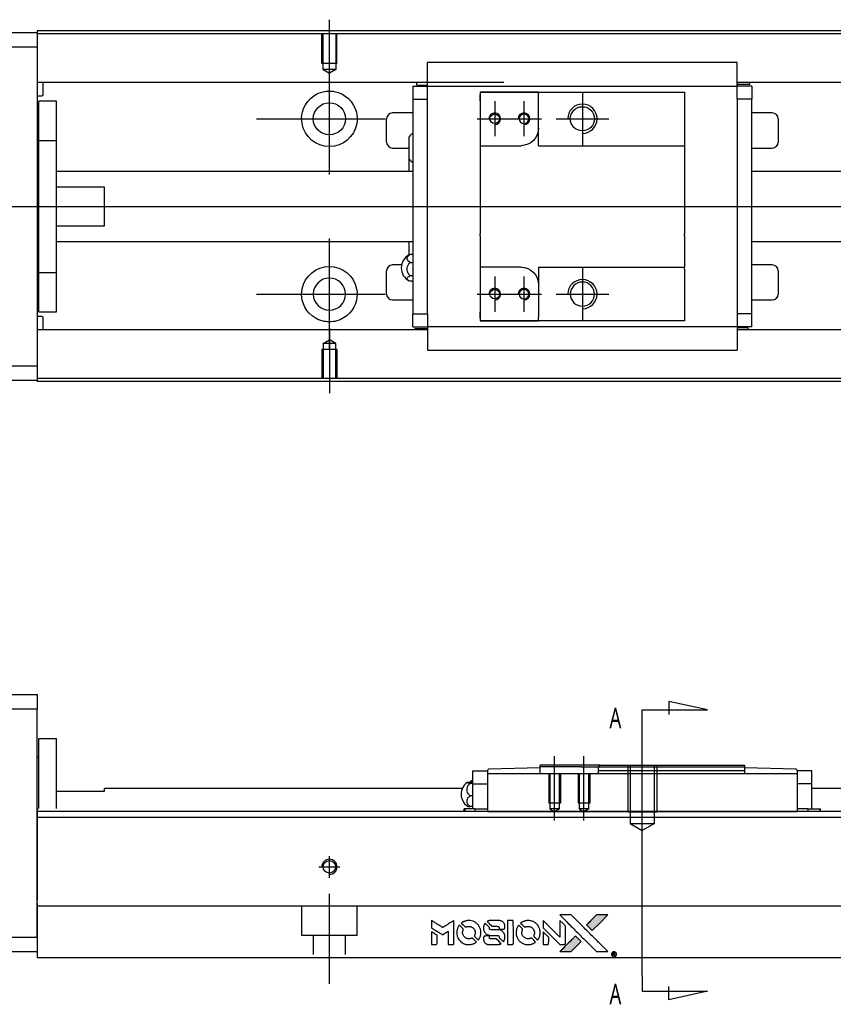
# Model space of a CAD drawing. Header units: millimetres. Extents: x -202 to 3135, y -1537 to 860.
# Tile 13 of 34: x -11 to 129, y -491 to -322. Entities that reach past the tile are written whole.
import ezdxf
from ezdxf.lldxf.tags import DXFTag

# ---------------------------------------------------------------- set-up
doc = ezdxf.new("R2010")
doc.units = ezdxf.units.MM
doc.layers.get('0').update_dxf_attribs({"linetype": 'CONTINUOUS'})
doc.styles.add('CHN', font='Microsoft JhengHei.ttf')
tags = doc.linetypes.add('DASHED', pattern=[25.72, 12.86, -12.86]).pattern_tags.tags
tags[6:7] = [DXFTag(74, 4), DXFTag(75, 0), DXFTag(340, '0'), DXFTag(46, 0.0), DXFTag(50, 0.0), DXFTag(44, 0.0), DXFTag(45, 0.0)]
tags[4:5] = [DXFTag(74, 4), DXFTag(75, 0), DXFTag(340, '0'), DXFTag(46, 0.0), DXFTag(50, 0.0), DXFTag(44, 0.0), DXFTag(45, 0.0)]
tags = doc.linetypes.add('HIDDEN', pattern=[0.5, 0.25, -0.25]).pattern_tags.tags
tags[6:7] = [DXFTag(74, 4), DXFTag(75, 0), DXFTag(340, '0'), DXFTag(46, 0.0), DXFTag(50, 0.0), DXFTag(44, 0.0), DXFTag(45, 0.0)]
tags[4:5] = [DXFTag(74, 4), DXFTag(75, 0), DXFTag(340, '0'), DXFTag(46, 0.0), DXFTag(50, 0.0), DXFTag(44, 0.0), DXFTag(45, 0.0)]

# ---------------------------------------------------------------- blocks, each defined once
blk = doc.blocks.new('MosionX logo(完整正式版)')
h = blk.add_hatch(color=22)
h.dxf.hatch_style = 1
h.paths.add_polyline_path([(-1416, 1831), (-1517, 1831), (-1619, 1831), (-1707, 1742, 0.000288), (-1740, 1709, 0.000479), (-1769, 1680, 0.000013), (-1794, 1654, 0.197177), (-1794, 1654, 0.197497), (-1794, 1653, 0.00004), (-1779, 1638, 0.000834), (-1763, 1622, 0.000506), (-1744, 1603), (-1694, 1552), (-1555, 1692)])
h.paths.add_polyline_path([(-1892, 1355), (-1942, 1405, 0.000476), (-1962, 1424, 0.000789), (-1978, 1441, 0.000035), (-1993, 1455, 0.19758), (-1993, 1456, 0.198396), (-1994, 1455, 0.000019), (-2014, 1435, 0.000582), (-2036, 1413, 0.000351), (-2062, 1387, 0.000108), (-2174, 1275, 0.000692), (-2230, 1218, 0.000077), (-2269, 1179, 0.197527), (-2269, 1178, 0.410181), (-2269, 1177, 0.000493), (-2248, 1177, 0.002424), (-2219, 1177, 0.000529), (-2169, 1177), (-2070, 1177), (-1981, 1266)])
at = {"color": 22}
for points in [[(-2150, 1708, -0.000056), (-2089, 1647, -0.000021), (-2004, 1562, -0.000021), (-1911, 1469, -0.000025), (-1823, 1381), (-1619, 1177), (-1518, 1177), (-1417, 1177), (-1553, 1315, 0.000274), (-1619, 1381, 0.000123), (-1705, 1467, 0.000121), (-1797, 1559, 0.000165), (-1879, 1641), (-2068, 1831), (-2170, 1831), (-2272, 1831)], [(-1707, 1742, 0.000288), (-1740, 1709, 0.000479), (-1769, 1680, 0.000013), (-1794, 1654, 0.197177), (-1794, 1654, 0.197497), (-1794, 1653, 0.00004), (-1779, 1638, 0.000836), (-1763, 1622, 0.000505), (-1744, 1603), (-1694, 1552), (-1555, 1692), (-1416, 1831), (-1517, 1831), (-1619, 1831)], [(-4562, 1668), (-4562, 1603), (-4545, 1592, -0.000297), (-4534, 1586, -0.000037), (-4510, 1571, -0.000043), (-4482, 1554, -0.000036), (-4452, 1535, 0.000044), (-4422, 1517, 0.000063), (-4396, 1501, 0.000035), (-4374, 1488, 0.0009), (-4368, 1484), (-4360, 1479), (-4348, 1486, 0.001175), (-4342, 1490, 0.000208), (-4329, 1498, 0.000225), (-4315, 1506, 0.000203), (-4300, 1516, -0.000711), (-4286, 1525, -0.001119), (-4274, 1532, -0.000263), (-4263, 1539, -0.04589), (-4262, 1539, -0.519312), (-4261, 1539, -0.001914), (-4261, 1521, -0.003124), (-4260, 1493, -0.000285), (-4260, 1421), (-4260, 1303), (-4219, 1303, 0.001727), (-4189, 1303, 0.025279), (-4179, 1303, 0.073886), (-4173, 1305, 0.07426), (-4167, 1308, 0.03264), (-4166, 1310, 0.01784), (-4164, 1311, 0.017712), (-4163, 1313, 0.026854), (-4162, 1315), (-4160, 1319), (-4160, 1526), (-4159, 1733), (-4162, 1731, -0.004595), (-4163, 1730, -0.00016), (-4169, 1726, -0.000298), (-4177, 1722, -0.000208), (-4185, 1717, 0.000986), (-4210, 1701, 0.00025), (-4250, 1676, 0.000268), (-4292, 1650, 0.000436), (-4329, 1627, -0.002932), (-4341, 1619, -0.004718), (-4351, 1613, -0.001113), (-4360, 1608, -0.227179), (-4361, 1608, -0.045982), (-4362, 1608, -0.000145), (-4374, 1616, -0.000825), (-4387, 1624, -0.000517), (-4403, 1634, 0.000056), (-4458, 1668, 0.000289), (-4488, 1687, 0.000481), (-4511, 1701, 0.000418), (-4535, 1715), (-4562, 1732)], [(-4068, 1643, 0.064158), (-4094, 1594, 0.06356), (-4108, 1539, 0.064004), (-4107, 1483, 0.066747), (-4091, 1429, 0.04321), (-4073, 1396, 0.044737), (-4050, 1367, 0.044901), (-4021, 1342, 0.044184), (-3989, 1323, 0.026293), (-3965, 1313, 0.033344), (-3941, 1306, 0.033227), (-3917, 1303, 0.025815), (-3890, 1302, 0.023119), (-3864, 1304, 0.031044), (-3841, 1308, 0.031337), (-3819, 1315, 0.024258), (-3796, 1325, 0.015622), (-3788, 1329, 0.008495), (-3778, 1335, 0.008415), (-3769, 1341, 0.020814), (-3763, 1346), (-3760, 1348), (-3791, 1379, 0.002843), (-3814, 1403, 0.033917), (-3823, 1411, 0.087906), (-3831, 1414, 0.073302), (-3839, 1416, 0.022047), (-3843, 1415, 0.026465), (-3847, 1415, 0.022233), (-3851, 1414, 0.009985), (-3857, 1412, -0.039011), (-3876, 1407, -0.044398), (-3896, 1406, -0.045096), (-3915, 1408, -0.04265), (-3934, 1413, -0.071154), (-3961, 1428, -0.068827), (-3983, 1450, -0.068713), (-3998, 1476, -0.070507), (-4005, 1506, -0.028605), (-4006, 1519, -0.031418), (-4005, 1531, -0.031044), (-4002, 1544, -0.02668), (-3998, 1556, 0.038913), (-3996, 1564, 0.043732), (-3995, 1571, 0.047754), (-3995, 1578, 0.075756), (-3997, 1583, 0.07294), (-3999, 1586, 0.003456), (-4006, 1594, 0.005023), (-4017, 1605, 0.002422), (-4030, 1619, 0.000819), (-4042, 1631, 0.001349), (-4053, 1641, 0.0001), (-4062, 1650, 0.205335), (-4062, 1651, 0.219821), (-4063, 1650, 0.002494), (-4064, 1648, 0.007089), (-4066, 1646, 0.004494)], [(-3917, 1731, 0.024131), (-3935, 1728, 0.022344), (-3954, 1723, 0.021883), (-3972, 1717, 0.020884), (-3990, 1709, 0.010669), (-4000, 1703, 0.010389), (-4011, 1697, 0.010913), (-4020, 1692, 0.022227), (-4026, 1687), (-4029, 1685), (-3996, 1653, 0.002452), (-3984, 1640, 0.003628), (-3972, 1630, 0.001662), (-3963, 1621, 0.070159), (-3960, 1619, 0.047671), (-3958, 1618, 0.018624), (-3956, 1618, 0.017921), (-3953, 1617, 0.018804), (-3950, 1617, 0.018255), (-3946, 1617, 0.041312), (-3943, 1617, 0.037164), (-3939, 1618, 0.012342), (-3935, 1620, -0.015101), (-3924, 1624, -0.035998), (-3916, 1626, -0.033244), (-3907, 1627, -0.011249), (-3894, 1627, -0.004059), (-3883, 1627, -0.019693), (-3877, 1627, -0.027943), (-3872, 1626, -0.014411), (-3866, 1624, -0.033089), (-3851, 1619, -0.033887), (-3838, 1613, -0.034021), (-3825, 1604, -0.033942), (-3814, 1594, -0.02816), (-3804, 1582, -0.035032), (-3796, 1570, -0.035269), (-3790, 1557, -0.029196), (-3785, 1543, -0.037862), (-3782, 1526, -0.043657), (-3782, 1510, -0.043064), (-3784, 1494, -0.035184), (-3790, 1477, 0.033699), (-3792, 1470, 0.052815), (-3793, 1463, 0.059167), (-3793, 1456, 0.058972), (-3791, 1450, 0.059208), (-3788, 1445, 0.021125), (-3783, 1439, 0.008691), (-3773, 1429, 0.000851), (-3749, 1405, 0.001873), (-3736, 1393, 0.013884), (-3730, 1387, 0.022355), (-3726, 1385, 0.341453), (-3725, 1385, 0.073011), (-3722, 1388, 0.004587), (-3714, 1399, 0.00748), (-3707, 1411, 0.016837), (-3702, 1420, 0.028606), (-3692, 1443, 0.031352), (-3685, 1465, 0.031004), (-3681, 1489, 0.0268), (-3680, 1514, 0.026698), (-3681, 1541, 0.03002), (-3686, 1566, 0.030357), (-3693, 1590, 0.028554), (-3703, 1614, 0.062944), (-3732, 1658, 0.062206), (-3772, 1694, 0.062448), (-3819, 1719, 0.064355), (-3870, 1731, 0.017377), (-3880, 1731, 0.008369), (-3893, 1731, 0.008367), (-3907, 1731, 0.01757)], [(-3610, 1675, 0.023289), (-3616, 1665, 0.026845), (-3621, 1655, 0.026047), (-3626, 1644, 0.019751), (-3629, 1631, 0.013249), (-3631, 1624, 0.025169), (-3631, 1618, 0.016532), (-3632, 1611, 0.002937), (-3632, 1598, 0.003317), (-3632, 1586, 0.011808), (-3631, 1578, 0.01777), (-3631, 1572, 0.021476), (-3630, 1567, 0.04325), (-3623, 1544, 0.045753), (-3612, 1523, 0.04649), (-3598, 1505, 0.047672), (-3581, 1490, 0.025315), (-3573, 1485, 0.015208), (-3564, 1480, 0.01512), (-3554, 1476, 0.022488), (-3546, 1473, 0.027857), (-3532, 1469, 0.034138), (-3519, 1467, 0.014286), (-3499, 1467, 0.00124), (-3449, 1467, -0.00103), (-3418, 1467, -0.002552), (-3396, 1466, -0.001594), (-3379, 1466, -0.047676), (-3374, 1466, -0.085307), (-3367, 1463, -0.097789), (-3361, 1457, -0.085947), (-3357, 1450, -0.051339), (-3356, 1440, 0.014634), (-3355, 1436, 0.015028), (-3355, 1433, 0.014927), (-3354, 1430, 0.059415), (-3353, 1429, 0.070595), (-3351, 1425, 0.00028), (-3315, 1389, 0.000111), (-3279, 1352, 0.200239), (-3277, 1352, 0.268906), (-3276, 1352, 0.001866), (-3271, 1361, 0.007532), (-3267, 1370, 0.017818), (-3263, 1376, 0.013256), (-3261, 1383, 0.011636), (-3258, 1391, 0.011528), (-3256, 1399, 0.012303), (-3254, 1407, 0.0423), (-3252, 1419, 0.013657), (-3252, 1437, 0.013857), (-3252, 1455, 0.037428), (-3254, 1468, 0.014927), (-3256, 1477, 0.0122), (-3259, 1486, 0.012518), (-3262, 1494, 0.023062), (-3265, 1501, 0.065961), (-3281, 1525, 0.06055), (-3304, 1545, 0.059676), (-3331, 1559, 0.060497), (-3360, 1567, 0.025683), (-3367, 1567, 0.001528), (-3386, 1567, 0.002124), (-3410, 1568, 0.001173), (-3439, 1568, -0.000809), (-3490, 1568, -0.017164), (-3506, 1568, -0.063931), (-3514, 1570, -0.108429), (-3520, 1573, -0.052941), (-3523, 1577, -0.063675), (-3525, 1582, -0.050562), (-3526, 1587, -0.020337), (-3527, 1595, 0.009897), (-3528, 1599, 0.016482), (-3528, 1603, 0.019019), (-3529, 1606, 0.06043), (-3530, 1608, 0.076267), (-3533, 1613, 0.00054), (-3566, 1646, 0.000307), (-3601, 1680, 0.142594), (-3604, 1681, 0.232419), (-3604, 1681, 0.022995), (-3606, 1680, 0.024627), (-3608, 1678, 0.015407)], [(-3516, 1731, 0.018538), (-3522, 1730, 0.010695), (-3530, 1729, 0.01068), (-3538, 1727, 0.017678), (-3544, 1725, 0.013849), (-3551, 1722, 0.011814), (-3559, 1719, 0.004513), (-3566, 1716, 0.290035), (-3566, 1715, 0.196418), (-3566, 1714, 0.000124), (-3554, 1702, 0.001477), (-3540, 1688, 0.000898), (-3524, 1671), (-3481, 1629), (-3427, 1628, -0.001471), (-3387, 1628, -0.028714), (-3374, 1627, -0.097073), (-3367, 1625, -0.084199), (-3361, 1620, -0.042698), (-3359, 1616, -0.053912), (-3357, 1612, -0.051004), (-3356, 1608, -0.032967), (-3355, 1602, 0.00807), (-3355, 1600, 0.003023), (-3355, 1596, 0.002994), (-3355, 1592, 0.003629), (-3355, 1588), (-3354, 1579), (-3313, 1579, 0.001618), (-3293, 1579, 0.005206), (-3280, 1579, 0.00535), (-3271, 1579, 0.060675), (-3268, 1580, 0.048484), (-3266, 1581, 0.02389), (-3264, 1582, 0.022812), (-3261, 1584, 0.02462), (-3259, 1586, 0.061781), (-3255, 1591, 0.080179), (-3253, 1596, 0.048561), (-3252, 1604, 0.010021), (-3251, 1619, 0.016602), (-3252, 1638, 0.031409), (-3254, 1653, 0.036474), (-3258, 1666, 0.03439), (-3263, 1679, 0.065928), (-3277, 1699, 0.069066), (-3296, 1715, 0.065697), (-3319, 1725, 0.051559), (-3346, 1731, 0.020904), (-3360, 1731, 0.000451), (-3431, 1731, 0.000419), (-3502, 1732, 0.022759)], [(-3202, 1517), (-3202, 1303), (-3160, 1303), (-3118, 1303), (-3113, 1306, 0.071429), (-3109, 1309, 0.054799), (-3105, 1313, 0.053585), (-3102, 1318, 0.060698), (-3101, 1323, 0.033975), (-3100, 1332, 0.000112), (-3100, 1441, 0.000726), (-3100, 1548, 0.001084), (-3101, 1641), (-3102, 1732), (-3152, 1732), (-3202, 1732)], [(-3011, 1643, 0.018008), (-3017, 1634, 0.009842), (-3023, 1622, 0.009807), (-3030, 1610, 0.015716), (-3035, 1599, 0.048467), (-3047, 1561, 0.045841), (-3052, 1520, 0.046006), (-3049, 1479, 0.049638), (-3039, 1441, 0.064819), (-3012, 1391, 0.06695), (-2974, 1350, 0.066691), (-2926, 1320, 0.063505), (-2872, 1304, 0.03135), (-2858, 1302, 0.010439), (-2837, 1302, 0.010391), (-2817, 1302, 0.032408), (-2803, 1304, 0.015696), (-2787, 1307, 0.018095), (-2771, 1312, 0.018551), (-2757, 1317, 0.018352), (-2743, 1323, 0.015568), (-2733, 1328, 0.009832), (-2723, 1334, 0.009795), (-2713, 1341, 0.023727), (-2706, 1346), (-2703, 1348), (-2734, 1379, 0.001528), (-2751, 1397, 0.010022), (-2760, 1406, 0.019586), (-2766, 1411, 0.061865), (-2771, 1413, 0.055054), (-2777, 1415, 0.061607), (-2784, 1416, 0.048725), (-2792, 1415, 0.020221), (-2802, 1412, -0.017722), (-2813, 1409, -0.02685), (-2822, 1407, -0.02759), (-2832, 1406, -0.020233), (-2843, 1406, -0.04793), (-2864, 1409, -0.048386), (-2883, 1416, -0.047866), (-2901, 1426, -0.044964), (-2917, 1440, -0.04333), (-2931, 1457, -0.050921), (-2941, 1475, -0.051473), (-2946, 1495, -0.0459), (-2948, 1516, -0.019014), (-2948, 1526, -0.024114), (-2947, 1535, -0.025081), (-2945, 1544, -0.023892), (-2942, 1553, 0.008624), (-2939, 1560, 0.026486), (-2938, 1564, 0.035074), (-2937, 1568, 0.02756), (-2937, 1573, 0.087163), (-2939, 1580, 0.073291), (-2942, 1587, 0.028074), (-2951, 1596, 0.002594), (-2973, 1619), (-3005, 1651)], [(-2860, 1730, 0.023681), (-2878, 1728, 0.022402), (-2896, 1723, 0.021929), (-2914, 1717, 0.020503), (-2931, 1709, 0.013745), (-2941, 1704, 0.009767), (-2952, 1698, 0.009658), (-2962, 1691, 0.027804), (-2968, 1687), (-2971, 1685), (-2939, 1653, 0.002053), (-2924, 1638, 0.006738), (-2914, 1628, 0.007826), (-2907, 1622, 0.063909), (-2903, 1619, 0.061532), (-2897, 1617, 0.068674), (-2891, 1617, 0.052072), (-2885, 1618, 0.019648), (-2875, 1621, -0.018366), (-2864, 1624, -0.0288), (-2854, 1626, -0.029061), (-2844, 1627, -0.019155), (-2832, 1627, -0.053809), (-2807, 1624, -0.058833), (-2784, 1615, -0.058566), (-2764, 1601, -0.052525), (-2746, 1582, -0.044733), (-2737, 1566, -0.040573), (-2729, 1547, -0.041123), (-2725, 1529, -0.04951), (-2725, 1511, -0.017369), (-2725, 1502, -0.024255), (-2727, 1495, -0.023787), (-2729, 1487, -0.015798), (-2732, 1479, 0.010631), (-2734, 1474, 0.033653), (-2735, 1470, 0.037806), (-2736, 1467, 0.016307), (-2736, 1462, 0.068179), (-2734, 1453, 0.095747), (-2731, 1446, 0.033418), (-2722, 1436, 0.002133), (-2695, 1409, 0.001452), (-2680, 1395, 0.012393), (-2673, 1388, 0.020479), (-2668, 1385, 0.344362), (-2667, 1385, 0.074287), (-2663, 1388, 0.005454), (-2656, 1400, 0.008391), (-2649, 1412, 0.017097), (-2643, 1422, 0.027375), (-2635, 1442, 0.02835), (-2628, 1463, 0.027723), (-2624, 1485, 0.023913), (-2623, 1509, 0.027047), (-2623, 1537, 0.031685), (-2627, 1563, 0.032425), (-2634, 1588, 0.031013), (-2644, 1612, 0.037914), (-2661, 1641, 0.040153), (-2682, 1667, 0.039834), (-2707, 1688, 0.036173), (-2736, 1707, 0.040752), (-2765, 1719, 0.035885), (-2796, 1728, 0.035491), (-2828, 1731, 0.037615)], [(-2572, 1669), (-2572, 1604), (-2422, 1453), (-2271, 1303), (-2229, 1303, 0.0008), (-2202, 1303, 0.010795), (-2192, 1303, 0.030495), (-2186, 1304, 0.080372), (-2183, 1305, 0.03816), (-2179, 1308, 0.041799), (-2176, 1310, 0.042486), (-2174, 1314, 0.042078), (-2172, 1317, 0.099276), (-2170, 1322, 0.003302), (-2170, 1343, 0.002586), (-2170, 1380, 0.000204), (-2170, 1477), (-2170, 1633), (-2221, 1683), (-2271, 1733), (-2271, 1583), (-2272, 1433), (-2419, 1582, 0.000253), (-2476, 1639, 0.000412), (-2524, 1687, 0.000041), (-2567, 1730, 0.041338), (-2570, 1732), (-2572, 1734)], [(-4562, 1417), (-4562, 1303), (-4521, 1303, 0.000842), (-4494, 1303, 0.010591), (-4484, 1303, 0.028995), (-4479, 1303, 0.069543), (-4475, 1305, 0.051063), (-4471, 1307, 0.039932), (-4468, 1310, 0.039414), (-4465, 1314, 0.045845), (-4462, 1318, 0.094811), (-4461, 1322, 0.007124), (-4461, 1333, 0.004713), (-4461, 1352, 0.000534), (-4461, 1395), (-4461, 1469), (-4471, 1475, 0.000828), (-4502, 1494, 0.000879), (-4532, 1513, 0.000048), (-4561, 1530, 0.137596), (-4562, 1531, 0.413028), (-4562, 1530, 0.000016), (-4562, 1497, 0.000623), (-4562, 1460, 0.000374)], [(-3615, 1454, 0.065483), (-3620, 1451, 0.053271), (-3625, 1447, 0.052018), (-3628, 1443, 0.0556), (-3631, 1437, 0.036839), (-3632, 1434, 0.026922), (-3632, 1430, 0.016905), (-3633, 1424, 0.004317), (-3633, 1416, 0.016369), (-3632, 1397, 0.029936), (-3630, 1382, 0.03418), (-3627, 1369, 0.031327), (-3621, 1356, 0.046935), (-3612, 1340, 0.054053), (-3600, 1327, 0.053701), (-3585, 1317, 0.045364), (-3568, 1309, 0.032479), (-3552, 1305, 0.03386), (-3537, 1303, 0.013578), (-3512, 1303, 0.001155), (-3450, 1303, 0.000413), (-3396, 1303, 0.005008), (-3375, 1304, 0.013199), (-3364, 1304, 0.033956), (-3355, 1305, 0.013909), (-3347, 1308, 0.010864), (-3337, 1310, 0.010938), (-3329, 1313, 0.028702), (-3323, 1316), (-3318, 1318), (-3362, 1362), (-3405, 1406), (-3455, 1406, -0.001504), (-3477, 1406, -0.00328), (-3493, 1406, -0.001901), (-3506, 1406, -0.061333), (-3510, 1407, -0.063621), (-3514, 1409, -0.048633), (-3518, 1412, -0.046769), (-3522, 1415, -0.047961), (-3525, 1420, -0.02678), (-3526, 1424, -0.050957), (-3527, 1427, -0.029398), (-3528, 1431, -0.00401), (-3528, 1441), (-3529, 1456), (-3569, 1456, 0.001061), (-3593, 1456, 0.009147), (-3604, 1455, 0.020721), (-3611, 1455, 0.051619)], [(-2572, 1416), (-2572, 1303), (-2530, 1303), (-2488, 1303), (-2483, 1306, 0.03146), (-2480, 1308, 0.026444), (-2478, 1310, 0.026444), (-2476, 1312, 0.031457), (-2475, 1314), (-2472, 1319), (-2471, 1375), (-2471, 1431), (-2521, 1481, 0.000745), (-2540, 1499, 0.001228), (-2556, 1515, 0.000087), (-2571, 1529, 0.195134), (-2571, 1530, 0.412117), (-2572, 1529, 0.000048), (-2572, 1496, 0.00109), (-2572, 1460, 0.000653)], [(-2062, 1387, 0.000108), (-2174, 1275, 0.000692), (-2230, 1218, 0.000077), (-2269, 1179, 0.197527), (-2269, 1178, 0.410182), (-2269, 1177, 0.000493), (-2248, 1177, 0.002424), (-2219, 1177, 0.000529), (-2170, 1177), (-2070, 1177), (-1981, 1266), (-1892, 1355), (-1942, 1405, 0.000476), (-1962, 1424, 0.000789), (-1978, 1441, 0.000035), (-1993, 1455, 0.19758), (-1993, 1456, 0.198396), (-1994, 1455, 0.000019), (-2014, 1435, 0.000582), (-2036, 1413, 0.000351)], [(-1319, 1173, 0.082374), (-1332, 1167, 0.083404), (-1342, 1157, 0.082663), (-1349, 1145, 0.07897), (-1351, 1130, 0.084941), (-1349, 1114, 0.08953), (-1341, 1100, 0.090743), (-1329, 1090, 0.090193), (-1313, 1085, 0.10067), (-1296, 1085, 0.099454), (-1281, 1093, 0.097736), (-1269, 1106, 0.09365), (-1263, 1122, 0.07584), (-1263, 1135, 0.068415), (-1267, 1148, 0.068328), (-1274, 1159, 0.075277), (-1283, 1168, 0.059367), (-1291, 1172, 0.048986), (-1300, 1174, 0.048519), (-1310, 1174, 0.055347)], [(-1325, 1129), (-1325, 1104), (-1322, 1104), (-1319, 1104), (-1319, 1114), (-1319, 1125), (-1313, 1125), (-1306, 1126), (-1302, 1119, -0.003356), (-1300, 1116, -0.002757), (-1298, 1113, -0.002784), (-1296, 1110, -0.007382), (-1295, 1108, 0.019487), (-1294, 1105, 0.098302), (-1293, 1104, 0.116932), (-1291, 1104, 0.032798), (-1289, 1104), (-1285, 1104), (-1288, 1108, 0.005748), (-1289, 1111, 0.002522), (-1291, 1114, 0.002495), (-1293, 1117, 0.00334), (-1295, 1120), (-1299, 1126), (-1296, 1128, 0.066516), (-1292, 1130, 0.085926), (-1290, 1133, 0.082934), (-1289, 1137, 0.05747), (-1289, 1141, 0.023576), (-1289, 1144, 0.043538), (-1289, 1146, 0.050891), (-1290, 1148, 0.049897), (-1291, 1149, 0.067884), (-1295, 1152, 0.077412), (-1298, 1154, 0.049266), (-1304, 1154, 0.012208), (-1313, 1155), (-1325, 1155)], [(-1298, 1147, -0.120545), (-1296, 1144, -0.09136), (-1295, 1141, -0.087576), (-1296, 1137, -0.098026), (-1297, 1134, -0.079907), (-1299, 1133, -0.087697), (-1300, 1132, -0.041371), (-1303, 1132, -0.005557), (-1309, 1132), (-1319, 1131), (-1319, 1140), (-1319, 1149), (-1310, 1149, -0.007471), (-1305, 1149, -0.035301), (-1302, 1148, -0.060486), (-1300, 1148, -0.063546)]]:
    blk.add_lwpolyline(points, format="xyb", close=True, dxfattribs=at)

msp = doc.modelspace()

# ---------------------------------------------------------------- linework, layer by layer
for p, q in [((42.28, -333.42), (42.28, -322.3)), ((42.28, -348.78), (42.28, -329.73)), ((85.58, -334.75), (85.58, -343.75)), ((70.58, -336.25), (70.58, -342.25)), ((75.58, -336.25), (75.58, -342.25)), ((29.78, -339.25), (51.81, -339.25)), ((67.58, -339.25), (73.58, -339.25)), ((72.58, -339.25), (78.58, -339.25)), ((81.08, -339.25), (90.08, -339.25)), ((-46.72, -354.25), (66.71, -354.25)), ((66.71, -354.25), (208.28, -354.25)), ((42.28, -378.78), (42.28, -359.73)), ((85.58, -364.75), (85.58, -373.75)), ((70.58, -366.25), (70.58, -372.25)), ((75.58, -366.25), (75.58, -372.25)), ((29.78, -369.25), (51.81, -369.25)), ((67.58, -369.25), (73.58, -369.25)), ((72.58, -369.25), (78.58, -369.25)), ((81.08, -369.25), (90.08, -369.25)), ((42.28, -375.08), (42.28, -386.2)), ((106.98, -440.38), (100.39, -438.94)), ((100.39, -438.94), (100.39, -441.17)), ((95.83, -440.38), (106.98, -440.38)), ((95.83, -443.01), (95.83, -440.38)), ((95.83, -485.88), (95.83, -443.01)), ((95.83, -462.81), (95.83, -446.81)), ((80.83, -459.31), (80.83, -448.31)), ((85.83, -459.31), (85.83, -448.31)), ((95.83, -485.88), (95.83, -488.52)), ((100.39, -489.95), (100.39, -487.72)), ((95.83, -488.52), (106.98, -488.52)), ((106.98, -488.52), (100.39, -489.95))]:
    msp.add_line(p, q)
at = {"linetype": 'Continuous'}
for p, q in [((-66.72, -324.5), (-7.72, -324.5)), ((74.42, -324.2), (-7.72, -324.2)), ((-7.72, -324.2), (-7.72, -324.5)), ((-7.72, -324.5), (-7.72, -327)), ((74.29, -324.7), (-7.72, -324.7)), ((192.28, -324.7), (74.29, -324.7)), ((192.28, -324.2), (74.42, -324.2)), ((-7.72, -327), (-66.72, -327)), ((-7.72, -327), (-7.72, -381.5)), ((59.08, -333.35), (59.08, -329.64)), ((112.08, -329.64), (59.08, -329.64)), ((112.08, -329.64), (59.08, -329.64)), ((112.08, -329.77), (112.08, -329.64)), ((112.08, -333.35), (112.08, -329.77)), ((72.15, -333.03), (-7.72, -333.03)), ((-6.72, -335.11), (-6.72, -333.03)), ((59.08, -333.03), (55.71, -333.03)), ((57.23, -333.48), (57.23, -333.03)), ((57.23, -333.48), (59.08, -333.48)), ((59.08, -333.68), (59.08, -333.35)), ((192.28, -333.03), (112.08, -333.03)), ((115.45, -333.03), (112.08, -333.03)), ((112.08, -333.68), (112.08, -333.35)), ((114.26, -333.38), (112.08, -333.38)), ((114.26, -333.38), (114.26, -333.03)), ((56.58, -333.68), (56.58, -335.88)), ((56.58, -333.68), (59.08, -333.68)), ((59.08, -334.68), (59.08, -333.68)), ((59.08, -333.68), (112.08, -333.68)), ((59.08, -335.88), (59.08, -334.68)), ((68.08, -334.68), (68.08, -336.18)), ((78.08, -334.68), (68.08, -334.68)), ((68.08, -334.68), (78.08, -334.68)), ((68.08, -336.18), (68.08, -335.18)), ((78.08, -334.68), (103.08, -334.68)), ((78.08, -335.38), (78.08, -334.68)), ((103.08, -334.68), (103.08, -335.68)), ((114.58, -333.68), (112.08, -333.68)), ((112.08, -334.68), (112.08, -333.68)), ((112.08, -335.88), (112.08, -334.68)), ((114.58, -333.68), (114.58, -335.88)), ((-7.72, -335.31), (-6.92, -335.31)), ((-4.42, -336.25), (-7.42, -336.25)), ((-4.42, -336.25), (-7.42, -336.25)), ((-7.42, -342.94), (-7.42, -336.25)), ((-7.42, -342.94), (-7.42, -336.25)), ((-4.42, -342.94), (-4.42, -336.25)), ((-4.42, -342.94), (-4.42, -336.25)), ((56.58, -335.88), (59.08, -335.88)), ((56.58, -335.88), (56.58, -372.62)), ((59.08, -336.36), (59.08, -335.88)), ((59.08, -336.36), (59.08, -335.92)), ((59.08, -372.14), (59.08, -336.36)), ((68.08, -336.18), (68.08, -343.85)), ((78.08, -340.85), (78.08, -335.38)), ((103.08, -335.68), (103.08, -343.55)), ((112.08, -335.88), (112.08, -336.36)), ((114.58, -335.88), (112.08, -335.88)), ((112.08, -335.92), (112.08, -336.36)), ((112.08, -336.36), (112.08, -372.14)), ((114.58, -372.62), (114.58, -335.88)), ((56.58, -338.25), (53.08, -338.25)), ((118.08, -338.25), (114.58, -338.25)), ((52.08, -343.25), (52.08, -339.25)), ((119.08, -339.25), (119.08, -343.25)), ((78.08, -343.85), (78.08, -340.85)), ((-7.42, -343.5), (-7.72, -343.5)), ((-7.42, -343.5), (-7.72, -343.5)), ((-7.42, -365.56), (-7.42, -342.94)), ((-7.42, -342.94), (-4.42, -342.94)), ((-7.42, -365.56), (-7.42, -342.94)), ((-4.42, -365.56), (-4.42, -342.94)), ((-4.42, -365.56), (-4.42, -342.94)), ((55.93, -346.17), (55.93, -342.32)), ((103.08, -343.55), (103.08, -343.85)), ((53.08, -344.25), (55.93, -344.25)), ((68.08, -343.85), (68.08, -349.25)), ((68.08, -343.85), (75.08, -343.85)), ((78.08, -343.85), (103.08, -343.85)), ((103.08, -343.85), (103.08, -349.25)), ((114.58, -344.25), (118.08, -344.25)), ((55.93, -348.25), (55.93, -346.17)), ((55.93, -348.25), (55.93, -346.17)), ((55.93, -348.25), (55.93, -346.17)), ((56.58, -348.25), (-4.42, -348.25)), ((192.28, -348.25), (114.58, -348.25)), ((68.08, -349.25), (68.08, -349.55)), ((68.08, -349.55), (68.08, -358.95)), ((103.08, -349.25), (103.08, -349.55)), ((103.08, -349.55), (103.08, -358.95)), ((3.78, -350.93), (-4.42, -350.93)), ((3.78, -357.57), (3.78, -350.93)), ((-4.42, -357.57), (3.78, -357.57)), ((-4.42, -360.25), (56.58, -360.25)), ((55.93, -362.58), (55.93, -360.25)), ((68.08, -359.25), (68.08, -358.95)), ((68.08, -359.25), (68.08, -364.65)), ((103.08, -359.25), (103.08, -358.95)), ((103.08, -359.25), (103.08, -364.65)), ((114.58, -360.25), (192.28, -360.25)), ((56.58, -362.45), (56.12, -362.45)), ((56.12, -363.81), (56.58, -363.81)), ((-7.72, -365), (-7.42, -365)), ((-7.72, -365), (-7.42, -365)), ((52.08, -369.25), (52.08, -365.25)), ((54.63, -364.25), (53.08, -364.25)), ((75.08, -364.65), (68.08, -364.65)), ((68.08, -364.65), (68.08, -372.32)), ((78.08, -364.65), (78.08, -367.65)), ((78.08, -364.65), (103.08, -364.65)), ((103.08, -364.95), (103.08, -364.65)), ((103.08, -364.95), (103.08, -372.82)), ((118.08, -364.25), (114.58, -364.25)), ((119.08, -365.25), (119.08, -369.25)), ((-7.42, -365.56), (-4.42, -365.56)), ((-7.42, -372.25), (-7.42, -365.56)), ((-7.42, -372.25), (-7.42, -365.56)), ((-4.42, -372.25), (-4.42, -365.56)), ((-4.42, -372.25), (-4.42, -365.56)), ((56.58, -366.1), (56.12, -366.1)), ((56.58, -367.05), (56.12, -367.05)), ((78.08, -367.65), (78.08, -373.12)), ((53.08, -370.25), (56.58, -370.25)), ((114.58, -370.25), (118.08, -370.25)), ((-7.42, -372.25), (-4.42, -372.25)), ((-7.42, -372.25), (-4.42, -372.25)), ((59.08, -372.62), (59.08, -372.14)), ((59.08, -372.58), (59.08, -372.14)), ((112.08, -372.14), (112.08, -372.58)), ((112.08, -372.14), (112.08, -372.62)), ((-6.92, -373.09), (-7.72, -373.09)), ((-6.72, -375.37), (-6.72, -373.29)), ((56.58, -374.82), (56.58, -372.62)), ((56.58, -372.62), (59.08, -372.62)), ((59.08, -372.62), (59.08, -373.82)), ((59.08, -373.82), (59.08, -374.82)), ((68.08, -372.32), (68.08, -373.82)), ((68.08, -373.32), (68.08, -372.32)), ((68.08, -373.82), (78.08, -373.82)), ((78.08, -373.82), (68.08, -373.82)), ((78.08, -373.82), (78.08, -373.12)), ((103.08, -373.82), (78.08, -373.82)), ((103.08, -372.82), (103.08, -373.82)), ((112.08, -372.62), (112.08, -373.82)), ((114.58, -372.62), (112.08, -372.62)), ((112.08, -373.82), (112.08, -374.82)), ((114.58, -374.82), (114.58, -372.62)), ((59.08, -375.37), (-7.72, -375.37)), ((59.08, -375.37), (56.04, -375.37)), ((56.58, -374.82), (59.08, -374.82)), ((56.89, -375.12), (59.08, -375.12)), ((56.89, -375.12), (56.89, -375.37)), ((59.08, -374.82), (59.08, -375.15)), ((112.08, -374.82), (59.08, -374.82)), ((59.08, -375.15), (59.08, -378.73)), ((114.58, -374.82), (112.08, -374.82)), ((112.08, -374.82), (112.08, -375.15)), ((113.92, -375.02), (112.08, -375.02)), ((112.08, -375.15), (112.08, -378.73)), ((192.28, -375.37), (112.08, -375.37)), ((115.12, -375.37), (112.08, -375.37)), ((113.92, -375.02), (113.92, -375.37)), ((59.08, -378.73), (59.08, -378.86)), ((59.08, -378.86), (112.08, -378.86)), ((59.08, -378.86), (112.08, -378.86)), ((112.08, -378.73), (112.08, -378.86)), ((-66.72, -381.5), (-7.72, -381.5)), ((-7.72, -381.5), (-7.72, -384)), ((-7.72, -384), (-66.72, -384)), ((59.16, -383.7), (-7.72, -383.7)), ((-7.72, -384), (-7.72, -384.2)), ((192.28, -383.7), (59.16, -383.7)), ((59.03, -384.2), (-7.72, -384.2)), ((192.28, -384.2), (59.03, -384.2)), ((-66.72, -437.76), (-7.72, -437.76)), ((-7.72, -437.76), (-7.72, -440.26)), ((-7.72, -440.26), (-66.72, -440.26)), ((-7.72, -479.26), (-7.72, -440.26)), ((-7.42, -445.26), (-4.42, -445.26)), ((-7.42, -457.22), (-7.42, -445.26)), ((-7.42, -445.26), (-4.42, -445.26)), ((-7.42, -457.22), (-7.42, -445.26)), ((-4.42, -457.22), (-4.42, -445.26)), ((-4.42, -457.22), (-4.42, -445.26)), ((-7.42, -448.51), (-7.72, -448.51)), ((-7.42, -448.51), (-7.72, -448.51)), ((66.83, -453.01), (66.83, -450.81)), ((66.83, -450.81), (69.33, -450.81)), ((69.33, -450.81), (69.33, -450.74)), ((69.33, -450.81), (69.33, -451.31)), ((69.33, -451.31), (69.33, -455.81)), ((122.33, -451.31), (69.33, -451.31)), ((78.33, -450.31), (69.53, -450.54)), ((88.63, -449.81), (78.33, -449.81)), ((78.33, -450.11), (78.33, -449.81)), ((78.33, -450.31), (78.33, -450.11)), ((85.33, -450.11), (78.33, -450.11)), ((78.33, -451.31), (78.33, -450.31)), ((85.33, -450.11), (88.33, -450.11)), ((88.63, -449.81), (88.33, -450.11)), ((88.33, -450.81), (88.33, -450.11)), ((113.33, -450.81), (88.33, -450.81)), ((88.33, -451.31), (88.33, -450.81)), ((88.63, -449.81), (113.33, -449.81)), ((113.33, -449.81), (113.33, -450.81)), ((122.14, -450.54), (113.33, -450.31)), ((113.33, -450.81), (113.33, -451.31)), ((122.33, -450.74), (122.33, -450.81)), ((122.33, -450.81), (122.33, -451.31)), ((124.83, -450.81), (122.33, -450.81)), ((122.33, -451.31), (122.33, -455.81)), ((124.83, -453.01), (124.83, -450.81)), ((66.37, -452.7), (66.83, -452.7)), ((66.83, -452.94), (66.37, -452.94)), ((66.83, -453.01), (69.33, -453.01)), ((66.83, -456.31), (66.83, -453.01)), ((122.33, -453.01), (122.33, -456.28)), ((124.83, -453.01), (122.33, -453.01)), ((124.83, -456.31), (124.83, -453.01)), ((-4.42, -454.26), (3.78, -454.26)), ((65.04, -453.81), (3.78, -453.81)), ((3.78, -454.26), (3.78, -453.81)), ((192.28, -453.81), (124.83, -453.81)), ((125.11, -453.81), (124.83, -453.81)), ((66.83, -455.05), (66.37, -455.05)), ((66.83, -457.31), (66.83, -456.31)), ((69.33, -455.81), (69.33, -457.58)), ((122.33, -456.28), (122.33, -457.58)), ((124.83, -457.31), (124.83, -456.31)), ((91.53, -457.77), (-7.72, -457.77)), ((65.45, -457.31), (65.33, -457.31)), ((65.33, -457.77), (65.33, -457.31)), ((67.15, -457.31), (65.45, -457.31)), ((65.45, -457.31), (65.45, -457.77)), ((66.83, -456.92), (66.37, -456.92)), ((67.15, -457.31), (69.33, -457.31)), ((67.15, -457.31), (67.15, -457.77)), ((69.33, -457.58), (69.33, -457.75)), ((69.33, -457.75), (122.33, -457.75)), ((69.33, -457.75), (69.33, -457.77)), ((192.28, -457.77), (91.53, -457.77)), ((124.18, -457.31), (122.33, -457.31)), ((122.33, -457.58), (122.33, -457.73)), ((122.33, -457.75), (122.33, -457.77)), ((124.18, -457.31), (126.22, -457.31)), ((124.18, -457.31), (124.18, -457.77)), ((126.22, -457.31), (126.33, -457.31)), ((126.22, -457.31), (126.22, -457.77)), ((126.33, -457.77), (126.33, -457.31)), ((192.28, -458.77), (-7.72, -458.77)), ((-7.72, -473.42), (-7.72, -480.22)), ((87.37, -473.97), (-7.72, -473.97)), ((192.28, -473.97), (87.37, -473.97)), ((-22.72, -479.26), (-7.72, -479.26)), ((-7.72, -480.22), (-7.72, -482.77)), ((-7.72, -481.76), (-22.72, -481.76)), ((85.12, -482.77), (-7.72, -482.77)), ((192.28, -482.77), (85.12, -482.77))]:
    msp.add_line(p, q, dxfattribs=at)
at = {"linetype": 'DASHED'}
for p, q in [((-7.72, -324.5), (-7.72, -324.7)), ((-7.72, -324.7), (-7.72, -325.7)), ((-7.72, -325.7), (-7.72, -332.03)), ((-7.72, -332.03), (-7.72, -333.03)), ((-7.72, -333.03), (-7.72, -334.57)), ((-7.72, -334.57), (-7.72, -338.13)), ((59.08, -333.78), (59.08, -333.78)), ((112.08, -333.78), (112.08, -333.78)), ((-7.72, -338.13), (-7.72, -340.05)), ((-7.72, -340.05), (-7.72, -368.36)), ((55.93, -362.67), (55.93, -360.25)), ((55.93, -362.67), (55.93, -362.58)), ((-7.72, -368.36), (-7.72, -370.27)), ((-7.72, -370.27), (-7.72, -373.83)), ((-7.72, -373.83), (-7.72, -375.37)), ((-7.72, -375.37), (-7.72, -376.37)), ((59.08, -374.72), (59.08, -374.72)), ((112.08, -374.72), (112.08, -374.72)), ((-7.72, -376.37), (-7.72, -382.7)), ((-7.72, -382.7), (-7.72, -383.7)), ((-7.72, -383.7), (-7.72, -384)), ((66.83, -450.81), (66.83, -450.81)), ((69.33, -450.81), (69.33, -450.81)), ((69.33, -450.91), (69.33, -450.91)), ((69.33, -451.31), (69.33, -453.01)), ((122.33, -450.81), (122.33, -450.81)), ((122.33, -450.91), (122.33, -450.91)), ((122.33, -451.31), (122.33, -453.01)), ((124.83, -450.81), (124.83, -450.81)), ((-7.72, -457.22), (-7.72, -458.22)), ((-7.72, -458.22), (-7.72, -472.92)), ((-7.72, -479.26), (-7.72, -481.76))]:
    msp.add_line(p, q, dxfattribs=at)
at = {"linetype": 'DASHED', "ltscale": 0.1}
for p, q in [((40.98, -329.8), (40.98, -324.8)), ((41.21, -330.8), (41.21, -324.8)), ((43.36, -324.8), (43.36, -330.8)), ((43.58, -329.8), (43.58, -324.8)), ((43.58, -329.8), (40.98, -329.8)), ((43.36, -330.8), (41.21, -330.8)), ((41.21, -330.8), (42.28, -331.42)), ((43.36, -330.8), (42.28, -331.42)), ((41.21, -377.7), (42.28, -377.08)), ((43.36, -377.7), (42.28, -377.08)), ((43.58, -378.7), (40.98, -378.7)), ((40.98, -378.7), (40.98, -383.7)), ((41.21, -377.7), (41.21, -383.7)), ((43.36, -377.7), (41.21, -377.7)), ((43.36, -383.7), (43.36, -377.7)), ((43.58, -378.7), (43.58, -383.7)), ((37.53, -473.97), (37.53, -478.92)), ((47.03, -478.92), (47.03, -473.97)), ((37.53, -478.92), (47.03, -478.92)), ((39.53, -478.92), (39.53, -482.22)), ((45.03, -482.22), (45.03, -478.92))]:
    msp.add_line(p, q, dxfattribs=at)
at = {"linetype": 'HIDDEN', "ltscale": 3}
for p, q in [((79.83, -451.31), (79.83, -456.31)), ((80.01, -451.31), (80.01, -457.31)), ((81.66, -457.31), (81.66, -451.31)), ((81.83, -451.31), (81.83, -456.31)), ((84.83, -451.31), (84.83, -456.31)), ((85.01, -451.31), (85.01, -457.31)), ((86.66, -457.31), (86.66, -451.31)), ((86.83, -451.31), (86.83, -456.31)), ((88.33, -450.11), (113.33, -450.11)), ((93.33, -449.81), (93.33, -457.81)), ((93.76, -449.81), (93.76, -459.81)), ((97.9, -459.81), (97.9, -449.81)), ((98.33, -449.81), (98.33, -457.81)), ((81.83, -456.31), (79.83, -456.31)), ((86.83, -456.31), (84.83, -456.31)), ((81.66, -457.31), (80.01, -457.31)), ((80.01, -457.31), (80.83, -457.79)), ((81.66, -457.31), (80.83, -457.79)), ((86.66, -457.31), (85.01, -457.31)), ((85.01, -457.31), (85.83, -457.79)), ((86.66, -457.31), (85.83, -457.79)), ((93.33, -457.81), (98.33, -457.81)), ((93.76, -459.81), (97.9, -459.81)), ((93.76, -459.81), (95.83, -461.01)), ((97.9, -459.81), (95.83, -461.01))]:
    msp.add_line(p, q, dxfattribs=at)
at = {"ltscale": 0.5}
for p, q in [((42.28, -469.08), (42.28, -465.42)), ((40.48, -467.22), (44.08, -467.22)), ((42.28, -487.22), (42.28, -471.86))]:
    msp.add_line(p, q, dxfattribs=at)
at = {"linetype": 'Continuous'}
for centre, radius in [((42.28, -339.25), 2.75), ((70.58, -339.25), 0.825), ((85.58, -339.25), 2.07), ((70.58, -369.25), 0.825), ((42.28, -467.22), 1.07)]:
    msp.add_circle(centre, radius, dxfattribs=at)
at = {"linetype": 'Continuous', "extrusion": (0, 0, -1)}
for centre, radius in [((-75.58, -339.25), 0.825), ((-42.28, -369.25), 2.75), ((-85.58, -369.25), 2.07), ((-75.58, -369.25), 0.825)]:
    msp.add_circle(centre, radius, dxfattribs=at)
at = {"linetype": 'Continuous'}
for centre, radius, start, end in [((-6.92, -335.11), 0.2, 270, 0), ((53.08, -339.25), 1, 90, 180), ((118.08, -339.25), 1, 0, 90), ((58.07, -344.2), 2.85, 121.5132, 138.6569), ((53.08, -343.25), 1, 180, 270), ((118.08, -343.25), 1, 270, 0), ((58.07, -344.29), 2.85, 221.3431, 238.4868), ((57.08, -364.75), 2.5, 118.2701, 180), ((53.08, -365.25), 1, 90, 180), ((57.08, -364.75), 2.5, 180, 241.7734), ((118.08, -365.25), 1, 0, 90), ((53.08, -369.25), 1, 180, 270), ((118.08, -369.25), 1, 270, 0), ((-6.92, -373.29), 0.2, 0, 90), ((69.53, -450.74), 0.2, 91.5, 180), ((122.13, -450.74), 0.2, 0, 88.5), ((67.33, -454.81), 2.5, 126.4021, 180), ((68.32, -454.77), 2.85, 121.5132, 134.2433), ((67.33, -454.81), 2.5, 180, 233.5675)]:
    msp.add_arc(centre, radius, start, end, dxfattribs=at)
at = {"linetype": 'Continuous', "extrusion": (0, 0, -1)}
for centre, radius, start, end in [((-42.28, -339.25), 4.75, 13.6191, 80.1049), ((-42.28, -339.25), 4.75, 99.8951, 166.3809), ((-42.28, -339.25), 4.75, 189.6765, 350.3235), ((-75.08, -340.85), 3, 180.0001, 270), ((-42.28, -369.25), 4.75, 10.8558, 169.1442), ((-75.08, -367.65), 3, 90, 180), ((-42.28, -369.25), 4.75, 285.2319, 347.572), ((-42.28, -369.25), 4.75, 192.428, 254.7681)]:
    msp.add_arc(centre, radius, start, end, dxfattribs=at)
for centre, radius in [((85.58, -339.25), 2.5), ((70.58, -339.25), 1), ((75.58, -339.25), 1), ((85.58, -369.25), 2.5), ((70.58, -369.25), 1), ((75.58, -369.25), 1), ((42.28, -467.22), 1.3)]:
    msp.add_arc(centre, radius, 270, 180)
at = {"linetype": 'DASHED'}
msp.add_arc((68.32, -454.77), 2.85, 134.2433, 138.6569, dxfattribs=at)
at = {"linetype": 'Continuous'}
for points, knots in [([(41.46, -334.57), (41.88, -334.5), (42.31, -334.48), (42.85, -334.53), (42.97, -334.55), (43.1, -334.57)], [0, 0, 0, 0, 0.772987, 0.772987, 1, 1, 1, 1]), ([(56.12, -363.81), (55.99, -363.74), (55.88, -363.67), (55.71, -363.5), (55.64, -363.4), (55.58, -363.21), (55.57, -363.11), (55.61, -362.92), (55.67, -362.82), (55.82, -362.64), (55.92, -362.56), (56.07, -362.48), (56.09, -362.47), (56.12, -362.45)], [0, 0, 0, 0, 0.192078, 0.192078, 0.384156, 0.384156, 0.576234, 0.576234, 0.768312, 0.768312, 0.960389, 0.960389, 1, 1, 1, 1]), ([(56.12, -366.1), (55.99, -366), (55.88, -365.87), (55.71, -365.58), (55.64, -365.42), (55.58, -365.09), (55.57, -364.92), (55.61, -364.59), (55.67, -364.43), (55.82, -364.13), (55.92, -363.99), (56.07, -363.85), (56.09, -363.83), (56.12, -363.81)], [0, 0, 0, 0, 0.192078, 0.192078, 0.384156, 0.384156, 0.576234, 0.576234, 0.768312, 0.768312, 0.960389, 0.960389, 1, 1, 1, 1]), ([(56.12, -367.05), (55.99, -367), (55.88, -366.95), (55.71, -366.83), (55.64, -366.77), (55.58, -366.63), (55.57, -366.56), (55.61, -366.43), (55.67, -366.36), (55.82, -366.24), (55.92, -366.18), (56.07, -366.12), (56.09, -366.11), (56.12, -366.1)], [0, 0, 0, 0, 0.192078, 0.192078, 0.384156, 0.384156, 0.576234, 0.576234, 0.768312, 0.768312, 0.960389, 0.960389, 1, 1, 1, 1]), ([(43.53, -373.83), (43.13, -373.94), (42.7, -374), (41.86, -374), (41.44, -373.94), (41.03, -373.83)], [0, 0, 0, 0, 0.500461, 0.500461, 1, 1, 1, 1]), ([(66.37, -452.94), (66.24, -452.93), (66.13, -452.92), (65.96, -452.89), (65.9, -452.87), (65.83, -452.84), (65.82, -452.82), (65.87, -452.79), (65.92, -452.77), (66.07, -452.74), (66.17, -452.72), (66.32, -452.71), (66.35, -452.71), (66.37, -452.7)], [0, 0, 0, 0, 0.192078, 0.192078, 0.384156, 0.384156, 0.576234, 0.576234, 0.768312, 0.768312, 0.960389, 0.960389, 1, 1, 1, 1]), ([(66.37, -455.05), (66.24, -454.95), (66.13, -454.83), (65.96, -454.57), (65.9, -454.42), (65.83, -454.12), (65.82, -453.97), (65.87, -453.66), (65.92, -453.51), (66.07, -453.24), (66.17, -453.11), (66.32, -452.98), (66.35, -452.96), (66.37, -452.94)], [0, 0, 0, 0, 0.192078, 0.192078, 0.384156, 0.384156, 0.576234, 0.576234, 0.768312, 0.768312, 0.960389, 0.960389, 1, 1, 1, 1]), ([(66.37, -456.92), (66.24, -456.83), (66.13, -456.73), (65.96, -456.5), (65.9, -456.37), (65.83, -456.1), (65.82, -455.96), (65.87, -455.69), (65.92, -455.56), (66.07, -455.31), (66.17, -455.2), (66.32, -455.09), (66.35, -455.07), (66.37, -455.05)], [0, 0, 0, 0, 0.192078, 0.192078, 0.384156, 0.384156, 0.576234, 0.576234, 0.768312, 0.768312, 0.960389, 0.960389, 1, 1, 1, 1]), ([(65.85, -456.82), (65.87, -456.84), (65.92, -456.86), (66.07, -456.89), (66.17, -456.9), (66.32, -456.92), (66.35, -456.92), (66.37, -456.92)], [0, 0, 0, 0, 0.448024, 0.448024, 0.905631, 0.905631, 1, 1, 1, 1])]:
    msp.add_open_spline(points, degree=3, knots=knots, dxfattribs=at)
for points, degree in [([(37.6, -340.05), (37.49, -339.39), (37.52, -338.73), (37.66, -338.13)], 3), ([(46.9, -338.13), (47.04, -338.73), (47.07, -339.4), (46.96, -340.05)], 3), ([(56.12, -362.45), (56.03, -362.48), (55.95, -362.52), (55.89, -362.55)], 3), ([(37.64, -370.27), (37.51, -369.67), (37.49, -369), (37.62, -368.36)], 3), ([(46.95, -368.36), (47.07, -369.01), (47.05, -369.68), (46.92, -370.27)], 3), ([(112.08, -378.86), (112.08, -378.86)], 1), ([(122.33, -457.73), (122.33, -457.75)], 1)]:
    msp.add_open_spline(points, degree=degree, dxfattribs=at)

# ---------------------------------------------------------------- block references
at = {"xscale": 0.0096, "yscale": 0.0096, "zscale": 0.0096}
msp.add_blockref('MosionX logo(完整正式版)', (103.53, -493.03), dxfattribs=at)

# ---------------------------------------------------------------- texts
at = {"style": 'CHN', "width": 0.7}
for p in [(90.21, -443.51), (90.21, -490.74)]:
    msp.add_text('A', height=3.5, dxfattribs=at).set_placement(p)

doc.saveas('drawing.dxf')
